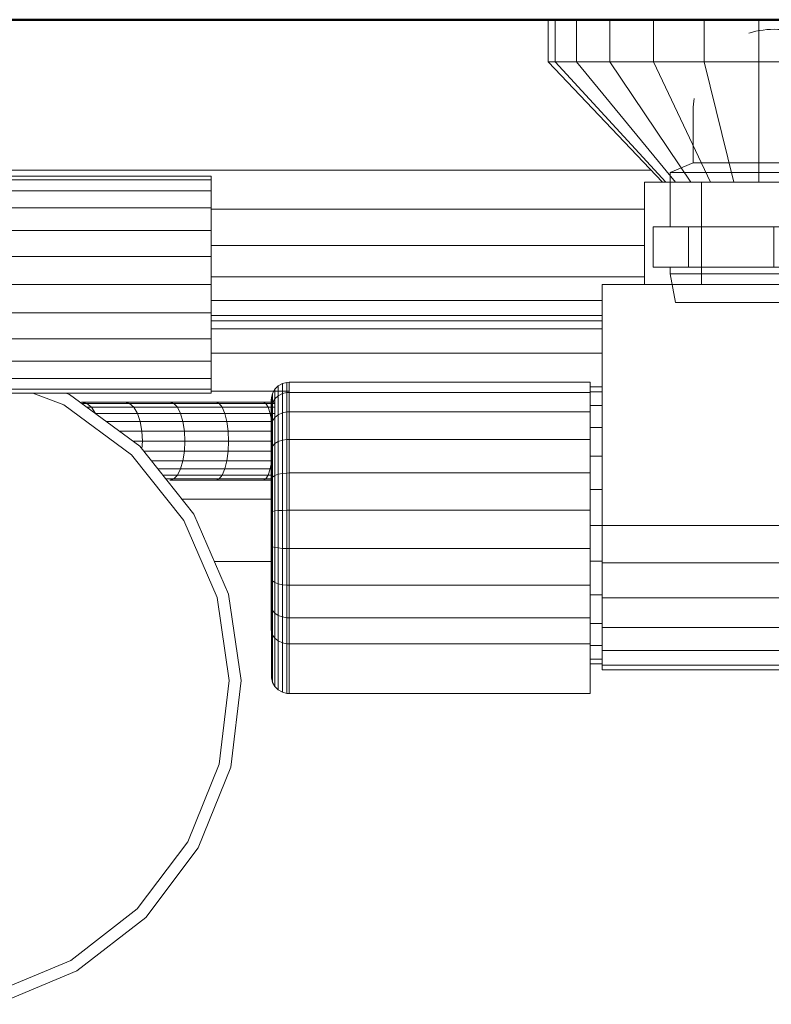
# Model space of a CAD drawing. Header units: millimetres. Extents: x -125 to 26481, y 4748 to 39818.
# Tile 99 of 104: x 23964 to 24089, y 35134 to 35298. Entities that reach past the tile are written whole.
import ezdxf

# ---------------------------------------------------------------- set-up
doc = ezdxf.new("R2010")
doc.units = ezdxf.units.MM
for name, color, linetype, lineweight in [('A-WALL-____-MCUT', 113, 'Continuous', 50), ('A-WALL-____-OTLN', 113, 'Continuous', 20), ('M-EQPM-____-OTLN', 50, 'Continuous', 20)]:
    doc.layers.add(name, color=color, linetype=linetype, lineweight=lineweight)

# ---------------------------------------------------------------- blocks, each defined once
blk = doc.blocks.new('Прямая форма - V line-610732-В_Этаж 02_Отопление')
at = {"layer": 'A-WALL-____-MCUT', "color": 9}
blk.add_line((1005, 100), (400, 100), dxfattribs=at)
blk = doc.blocks.new('Прямая форма - SW - 015-610733-В_Этаж 02_Отопление')
blk.add_blockref('Прямая форма - V line-610732-В_Этаж 02_Отопление', (0, 0))
blk = doc.blocks.new('Прямая форма - V line-610915-В_Этаж 02_Отопление')
at = {"layer": 'M-EQPM-____-OTLN', "color": 253}
for p, q in [((-110, 765), (-110, 758)), ((-108.81, 765), (-108.81, 758)), ((-105.31, 765), (-105.31, 758)), ((-99.75, 765), (-99.75, 758)), ((-92.5, 765), (-92.5, 758)), ((-84.06, 765), (-84.06, 758)), ((-75, 765), (-75, 758)), ((-108.81, 758), (-110, 758)), ((-110, 758), (-91, 738)), ((-105.31, 758), (-108.81, 758)), ((-108.81, 758), (-90.45, 738)), ((-99.75, 758), (-105.31, 758)), ((-105.31, 758), (-88.86, 738)), ((-92.5, 758), (-99.75, 758)), ((-99.75, 758), (-86.31, 738)), ((-84.06, 758), (-92.5, 758)), ((-92.5, 758), (-83, 738)), ((-75, 758), (-84.06, 758)), ((-84.06, 758), (-79.14, 738)), ((-65.94, 758), (-75, 758)), ((-75, 758), (-75, 738)), ((-205, 740), (-92.9, 740)), ((-205, 739), (-166, 739)), ((-205, 738.39), (-166, 738.39)), ((-166, 739), (-166, 738.39)), ((-166, 738.39), (-166, 736.59)), ((-94, 738), (-84.5, 738)), ((-94, 721), (-94, 738)), ((-84.5, 738), (-65.5, 738)), ((-84.5, 738), (-84.5, 721)), ((-166, 736.59), (-205, 736.59)), ((-166, 736.59), (-166, 733.73)), ((-205, 733.73), (-166, 733.73)), ((-166, 733.73), (-166, 730)), ((-166, 733.53), (-94, 733.53)), ((-205, 730), (-166, 730)), ((-166, 730), (-166, 725.66)), ((-166, 727.5), (-94, 727.5)), ((-205, 725.66), (-166, 725.66)), ((-166, 725.66), (-166, 721)), ((-166, 722.32), (-94, 722.32)), ((-205, 721), (-166, 721)), ((-166, 721), (-166, 716.34)), ((101, 721), (-101, 721)), ((-101, 721), (-101, 681)), ((-166, 718.35), (-101, 718.35)), ((-166, 716.34), (-206.13, 716.34)), ((-166, 716.34), (-166, 712)), ((-101, 715.85), (-166, 715.85)), ((-101, 715), (-166, 715)), ((-166, 713.64), (-101, 713.64)), ((-166, 712), (-209.81, 712)), ((-166, 708.27), (-166, 712)), ((-166, 708.27), (-239.91, 708.27)), ((-166, 709.64), (-101, 709.64)), ((-166, 705.41), (-166, 708.27)), ((-166, 705.41), (-239.87, 705.41)), ((-166, 703.61), (-166, 705.41)), ((-166, 703.61), (-239.85, 703.61)), ((-166, 703), (-166, 703.61)), ((-153, 703.28), (-166, 703.28)), ((-155.77, 702.94), (-155.38, 703.61)), ((-155.77, 702.94), (-155.38, 703.61)), ((-155.38, 703.61), (-154.83, 704.17)), ((-155.38, 703.61), (-154.83, 704.17)), ((-155.38, 702.02), (-155.38, 703.61)), ((-155.38, 703.61), (-155.38, 702.02)), ((-154.83, 704.17), (-154.15, 704.56)), ((-154.83, 704.17), (-154.15, 704.56)), ((-154.83, 702.53), (-154.83, 704.17)), ((-154.83, 704.17), (-154.83, 702.53)), ((-154.15, 704.56), (-153.39, 704.76)), ((-154.15, 704.56), (-153.39, 704.76)), ((-154.15, 702.9), (-154.15, 704.56)), ((-154.15, 704.56), (-154.15, 702.9)), ((-153.39, 704.76), (-153, 704.79)), ((-153.39, 704.76), (-153, 704.79)), ((-153.39, 703.09), (-153.39, 704.76)), ((-153.39, 704.76), (-153.39, 703.09)), ((-153, 704.79), (-103, 704.79)), ((-153, 704.79), (-153, 703.11)), ((-103, 704.79), (-103, 703.11)), ((-103, 704), (-101, 704)), ((-103, 703.22), (-101, 703.22)), ((-166, 703), (-239.84, 703)), ((-190.47, 701.01), (-195.61, 703)), ((-190.13, 703), (-189.51, 702.76)), ((-189.51, 702.76), (-177.85, 694.18)), ((-156, 701.79), (-155.97, 702.18)), ((-156, 701.79), (-155.97, 702.18)), ((-156, 700.32), (-156, 701.79)), ((-156, 701.79), (-156, 700.32)), ((-155.97, 702.18), (-155.77, 702.94)), ((-155.97, 702.18), (-155.77, 702.94)), ((-155.97, 700.68), (-155.97, 702.18)), ((-155.97, 702.18), (-155.97, 700.68)), ((-155.77, 701.39), (-155.77, 702.94)), ((-155.77, 702.94), (-155.77, 701.39)), ((-155.77, 701.39), (-155.38, 702.02)), ((-155.77, 701.39), (-155.38, 702.02)), ((-155.38, 702.02), (-154.83, 702.53)), ((-155.38, 702.02), (-155.38, 698.94)), ((-154.83, 702.53), (-154.15, 702.9)), ((-154.83, 702.53), (-154.83, 699.38)), ((-154.15, 702.9), (-153.39, 703.09)), ((-154.15, 702.9), (-154.15, 699.69)), ((-153.39, 703.09), (-153, 703.11)), ((-153.39, 703.09), (-153, 703.11)), ((-153.39, 703.09), (-153.39, 699.85)), ((-153, 703.11), (-103, 703.11)), ((-153, 703.11), (-153, 699.87)), ((-103, 703.11), (-103, 699.87)), ((-179.24, 692.74), (-190.47, 701.01)), ((-180.29, 701.5), (-187.5, 701.5)), ((-187.5, 701.5), (-186.66, 701.28)), ((-187.5, 701.28), (-186.66, 701.28)), ((-186.66, 701.28), (-179.54, 701.28)), ((-186.66, 701.28), (-185.87, 700.63)), ((-186.62, 700.63), (-185.87, 700.63)), ((-185.87, 700.63), (-178.85, 700.63)), ((-185.87, 700.63), (-185.2, 699.6)), ((-172.84, 701.5), (-180.29, 701.5)), ((-180.29, 701.5), (-179.54, 701.28)), ((-179.54, 701.28), (-172.19, 701.28)), ((-179.54, 701.28), (-178.85, 700.63)), ((-178.85, 700.63), (-171.59, 700.63)), ((-178.85, 700.63), (-178.25, 699.6)), ((-165.18, 701.5), (-172.84, 701.5)), ((-172.84, 701.5), (-172.19, 701.28)), ((-172.19, 701.28), (-164.64, 701.28)), ((-172.19, 701.28), (-171.59, 700.63)), ((-171.59, 700.63), (-164.13, 700.63)), ((-171.59, 700.63), (-171.08, 699.6)), ((-157.35, 701.5), (-165.18, 701.5)), ((-165.18, 701.5), (-164.64, 701.28)), ((-164.64, 701.28), (-156.92, 701.28)), ((-164.64, 701.28), (-164.13, 700.63)), ((-164.13, 700.63), (-156.51, 700.63)), ((-164.13, 700.63), (-163.7, 699.6)), ((-155.38, 701.5), (-157.35, 701.5)), ((-157.35, 701.5), (-156.92, 701.28)), ((-156.92, 701.28), (-155.38, 701.28)), ((-156.92, 701.28), (-156.51, 700.63)), ((-156.51, 700.63), (-155.38, 700.63)), ((-156.51, 700.63), (-156.16, 699.6)), ((-156, 700.32), (-155.97, 700.68)), ((-156, 700.32), (-155.97, 700.68)), ((-156, 697.49), (-156, 700.32)), ((-156, 700.32), (-156, 697.49)), ((-155.97, 700.68), (-155.77, 701.39)), ((-155.97, 700.68), (-155.77, 701.39)), ((-155.97, 697.8), (-155.97, 700.68)), ((-155.97, 700.68), (-155.97, 697.8)), ((-155.77, 698.4), (-155.77, 701.39)), ((-155.77, 701.39), (-155.77, 698.4)), ((-103, 700.92), (-101, 700.92)), ((-185.2, 699.6), (-178.25, 699.6)), ((-178.25, 699.6), (-171.08, 699.6)), ((-178.25, 699.6), (-177.8, 698.25)), ((-171.08, 699.6), (-163.7, 699.6)), ((-171.08, 699.6), (-170.68, 698.25)), ((-163.7, 699.6), (-156.16, 699.6)), ((-163.7, 699.6), (-163.37, 698.25)), ((-156.16, 699.6), (-155.38, 699.6)), ((-156.16, 699.6), (-155.89, 698.25)), ((-155.97, 697.8), (-155.77, 698.4)), ((-155.97, 697.8), (-155.77, 698.4)), ((-155.77, 698.4), (-155.38, 698.94)), ((-155.77, 698.4), (-155.77, 694.19)), ((-155.38, 698.94), (-154.83, 699.38)), ((-155.38, 698.94), (-155.38, 694.6)), ((-154.83, 699.38), (-154.15, 699.69)), ((-154.83, 699.38), (-154.83, 694.93)), ((-154.15, 699.69), (-153.39, 699.85)), ((-154.15, 699.69), (-154.15, 695.17)), ((-153.39, 699.85), (-153, 699.87)), ((-153.39, 699.85), (-153.39, 695.29)), ((-153, 699.87), (-103, 699.87)), ((-153, 699.87), (-153, 695.3)), ((-103, 699.87), (-103, 695.3)), ((-183.38, 698.25), (-177.8, 698.25)), ((-181.25, 696.68), (-177.51, 696.68)), ((-177.8, 698.25), (-170.68, 698.25)), ((-177.8, 698.25), (-177.51, 696.68)), ((-177.51, 696.68), (-170.43, 696.68)), ((-177.51, 696.68), (-177.41, 695)), ((-170.68, 698.25), (-163.37, 698.25)), ((-170.68, 698.25), (-170.43, 696.68)), ((-170.43, 696.68), (-163.16, 696.68)), ((-170.43, 696.68), (-170.35, 695)), ((-163.37, 698.25), (-155.89, 698.25)), ((-163.37, 698.25), (-163.16, 696.68)), ((-163.16, 696.68), (-155.77, 696.68)), ((-163.16, 696.68), (-163.09, 695)), ((-156, 697.49), (-155.97, 697.8)), ((-156, 697.49), (-155.97, 697.8)), ((-156, 693.5), (-156, 697.49)), ((-156, 697.49), (-156, 693.5)), ((-155.97, 693.73), (-155.97, 697.8)), ((-155.97, 697.8), (-155.97, 693.73)), ((-155.89, 698.25), (-155.77, 697.1)), ((-103, 697.26), (-101, 697.26)), ((-154.83, 694.93), (-154.15, 695.17)), ((-154.15, 695.17), (-153.39, 695.29)), ((-154.15, 695.17), (-154.15, 689.64)), ((-153.39, 695.29), (-153, 695.3)), ((-153.39, 695.29), (-153.39, 689.71)), ((-153, 695.3), (-103, 695.3)), ((-153, 695.3), (-153, 689.72)), ((-103, 695.3), (-103, 689.72)), ((-178.97, 695), (-177.41, 695)), ((-177.85, 694.18), (-168.84, 682.86)), ((-177.41, 695), (-177.48, 693.72)), ((-177.41, 695), (-170.35, 695)), ((-170.35, 695), (-170.43, 693.32)), ((-170.35, 695), (-163.09, 695)), ((-163.09, 695), (-163.16, 693.32)), ((-163.09, 695), (-155.77, 695)), ((-156, 693.5), (-155.97, 693.73)), ((-156, 693.5), (-155.97, 693.73)), ((-156, 688.62), (-156, 693.5)), ((-156, 693.5), (-156, 688.62)), ((-155.97, 693.73), (-155.77, 694.19)), ((-155.97, 693.73), (-155.77, 694.19)), ((-155.97, 688.77), (-155.97, 693.73)), ((-155.97, 693.73), (-155.97, 688.77)), ((-155.77, 694.19), (-155.38, 694.6)), ((-155.77, 694.19), (-155.77, 689.04)), ((-155.38, 694.6), (-154.83, 694.93)), ((-155.38, 694.6), (-155.38, 689.29)), ((-154.83, 694.93), (-154.83, 689.5)), ((-170.55, 681.83), (-179.24, 692.74)), ((-177.17, 693.32), (-170.43, 693.32)), ((-170.43, 693.32), (-170.68, 691.75)), ((-170.43, 693.32), (-163.16, 693.32)), ((-163.16, 693.32), (-163.37, 691.75)), ((-163.16, 693.32), (-155.77, 693.32)), ((-155.77, 692.9), (-155.89, 691.75)), ((-103, 692.5), (-101, 692.5)), ((-175.92, 691.75), (-170.68, 691.75)), ((-174.85, 690.4), (-171.08, 690.4)), ((-171.08, 690.4), (-171.59, 689.37)), ((-170.68, 691.75), (-171.08, 690.4)), ((-171.08, 690.4), (-163.7, 690.4)), ((-170.68, 691.75), (-163.37, 691.75)), ((-163.7, 690.4), (-164.13, 689.37)), ((-163.37, 691.75), (-163.7, 690.4)), ((-163.7, 690.4), (-156.16, 690.4)), ((-163.37, 691.75), (-155.89, 691.75)), ((-156.16, 690.4), (-156.51, 689.37)), ((-155.89, 691.75), (-156.16, 690.4)), ((-174.02, 689.37), (-171.59, 689.37)), ((-173.51, 688.72), (-172.19, 688.72)), ((-172.19, 688.72), (-172.84, 688.5)), ((-172.84, 688.5), (-165.18, 688.5)), ((-171.59, 689.37), (-172.19, 688.72)), ((-172.19, 688.72), (-164.64, 688.72)), ((-171.59, 689.37), (-164.13, 689.37)), ((-164.64, 688.72), (-165.18, 688.5)), ((-165.18, 688.5), (-157.35, 688.5)), ((-164.13, 689.37), (-164.64, 688.72)), ((-164.64, 688.72), (-156.92, 688.72)), ((-164.13, 689.37), (-156.51, 689.37)), ((-156.92, 688.72), (-157.35, 688.5)), ((-157.35, 688.5), (-155.77, 688.5)), ((-156.51, 689.37), (-156.92, 688.72)), ((-156.92, 688.72), (-155.77, 688.72)), ((-156.51, 689.37), (-155.77, 689.37)), ((-156, 688.62), (-155.97, 688.77)), ((-156, 688.62), (-155.97, 688.77)), ((-156, 683.21), (-156, 688.62)), ((-156, 688.62), (-156, 683.21)), ((-155.97, 688.77), (-155.77, 689.04)), ((-155.97, 688.77), (-155.77, 689.04)), ((-155.97, 683.25), (-155.97, 688.77)), ((-155.97, 688.77), (-155.97, 683.25)), ((-155.77, 689.04), (-155.38, 689.29)), ((-155.77, 689.04), (-155.77, 683.33)), ((-155.38, 689.29), (-154.83, 689.5)), ((-155.38, 689.29), (-155.38, 683.41)), ((-154.83, 689.5), (-154.15, 689.64)), ((-154.83, 689.5), (-154.83, 683.46)), ((-154.15, 689.64), (-153.39, 689.71)), ((-154.15, 689.64), (-154.15, 683.51)), ((-153.39, 689.71), (-153, 689.72)), ((-153.39, 689.71), (-153.39, 683.53)), ((-153, 689.72), (-103, 689.72)), ((-153, 689.72), (-153, 683.53)), ((-103, 689.72), (-103, 683.53)), ((-103, 686.95), (-101, 686.95)), ((-155.77, 685.35), (-170.83, 685.35)), ((-168.84, 682.86), (-163.09, 669.58)), ((-156, 683.21), (-155.97, 683.25)), ((-156, 683.21), (-155.97, 683.25)), ((-156, 677.64), (-156, 683.21)), ((-156, 683.21), (-156, 677.64)), ((-155.97, 683.25), (-155.77, 683.33)), ((-155.97, 683.25), (-155.77, 683.33)), ((-155.97, 677.58), (-155.97, 683.25)), ((-155.97, 683.25), (-155.97, 677.58)), ((-155.77, 683.33), (-155.38, 683.41)), ((-155.77, 683.33), (-155.77, 677.46)), ((-155.38, 683.41), (-154.83, 683.46)), ((-155.38, 683.41), (-155.38, 677.35)), ((-154.83, 683.46), (-154.15, 683.51)), ((-154.83, 683.46), (-154.83, 677.26)), ((-154.15, 683.51), (-153.39, 683.53)), ((-154.15, 683.51), (-154.15, 677.2)), ((-153.39, 683.53), (-153, 683.53)), ((-153.39, 683.53), (-153.39, 677.16)), ((-153, 683.53), (-103, 683.53)), ((-153, 683.53), (-153, 677.16)), ((-103, 683.53), (-103, 677.16)), ((-165.01, 669.03), (-170.55, 681.83)), ((-103, 681), (-101, 681)), ((-101, 681), (101, 681)), ((-101, 674.79), (-101, 681)), ((-155.97, 677.58), (-156, 677.64)), ((-156, 677.64), (-156, 672.31)), ((-156, 672.31), (-156, 677.64)), ((-156, 677.64), (-155.97, 677.58)), ((-155.77, 677.46), (-155.97, 677.58)), ((-155.97, 677.58), (-155.97, 672.15)), ((-155.97, 672.15), (-155.97, 677.58)), ((-155.97, 677.58), (-155.77, 677.46)), ((-155.38, 677.35), (-155.77, 677.46)), ((-155.77, 677.46), (-155.77, 671.83)), ((-154.83, 677.26), (-155.38, 677.35)), ((-155.38, 677.35), (-155.38, 671.55)), ((-154.15, 677.2), (-154.83, 677.26)), ((-154.83, 677.26), (-154.83, 671.32)), ((-153.39, 677.16), (-154.15, 677.2)), ((-154.15, 677.2), (-154.15, 671.15)), ((-153, 677.16), (-153.39, 677.16)), ((-153.39, 677.16), (-153.39, 671.07)), ((-103, 677.16), (-153, 677.16)), ((-153, 677.16), (-153, 671.06)), ((-103, 677.16), (-103, 671.06)), ((-155.77, 675), (-165.44, 675)), ((-155.77, 675), (-165.44, 675)), ((-103, 675.05), (-101, 675.05)), ((-101, 669), (-101, 674.79)), ((-101, 674.79), (101, 674.79)), ((-156, 672.31), (-155.97, 672.15)), ((-156, 672.31), (-156, 667.59)), ((-156, 667.59), (-156, 672.31)), ((-156, 672.31), (-155.97, 672.15)), ((-155.97, 672.15), (-155.77, 671.83)), ((-155.97, 672.15), (-155.97, 667.34)), ((-155.97, 667.34), (-155.97, 672.15)), ((-155.97, 672.15), (-155.77, 671.83)), ((-155.77, 671.83), (-155.38, 671.55)), ((-155.77, 671.83), (-155.77, 666.85)), ((-155.38, 671.55), (-154.83, 671.32)), ((-155.38, 671.55), (-155.38, 666.41)), ((-154.83, 671.32), (-154.15, 671.15)), ((-154.83, 671.32), (-154.83, 666.06)), ((-154.15, 671.15), (-153.39, 671.07)), ((-154.15, 671.15), (-154.15, 665.8)), ((-153.39, 671.07), (-153, 671.06)), ((-153.39, 671.07), (-153.39, 665.67)), ((-153, 671.06), (-103, 671.06)), ((-153, 671.06), (-153, 665.66)), ((-103, 671.06), (-103, 665.66)), ((-163, 655.23), (-165.01, 669.03)), ((-163.09, 669.58), (-161, 655.25)), ((-103, 669.5), (-101, 669.5)), ((-101, 664.03), (-101, 669)), ((101, 669), (-101, 669)), ((-156, 667.59), (-155.97, 667.34)), ((-156, 667.59), (-156, 663.68)), ((-156, 663.68), (-156, 667.59)), ((-156, 667.59), (-155.97, 667.34)), ((-155.97, 667.34), (-155.77, 666.85)), ((-155.97, 667.34), (-155.97, 663.38)), ((-155.97, 663.38), (-155.97, 667.34)), ((-155.97, 667.34), (-155.77, 666.85)), ((-155.77, 666.85), (-155.38, 666.41)), ((-155.77, 666.85), (-155.77, 662.79)), ((-155.38, 666.41), (-154.83, 666.06)), ((-155.38, 666.41), (-155.38, 662.26)), ((-154.83, 666.06), (-154.15, 665.8)), ((-154.83, 666.06), (-154.83, 661.82)), ((-154.15, 665.8), (-153.39, 665.67)), ((-154.15, 665.8), (-154.15, 661.52)), ((-153.39, 665.67), (-153, 665.66)), ((-153.39, 665.67), (-153.39, 661.36)), ((-153, 665.66), (-103, 665.66)), ((-153, 665.66), (-153, 661.34)), ((-103, 665.66), (-103, 661.34)), ((-103, 664.74), (-101, 664.74)), ((-101, 660.22), (-101, 664.03)), ((101, 664.03), (-101, 664.03)), ((-156, 663.68), (-155.97, 663.38)), ((-156, 663.68), (-155.97, 663.38)), ((-155.97, 663.38), (-155.77, 662.79)), ((-155.97, 663.38), (-155.97, 655.69)), ((-155.77, 662.79), (-155.38, 662.26)), ((-155.77, 662.79), (-155.77, 654.93)), ((-155.38, 662.26), (-154.83, 661.82)), ((-155.38, 662.26), (-155.38, 654.25)), ((-154.83, 661.82), (-154.15, 661.52)), ((-154.83, 661.82), (-154.83, 653.7)), ((-154.15, 661.52), (-153.39, 661.36)), ((-154.15, 661.52), (-154.15, 653.31)), ((-153.39, 661.36), (-153, 661.34)), ((-153.39, 661.36), (-153.39, 653.11)), ((-153, 661.34), (-103, 661.34)), ((-153, 661.34), (-153, 653.08)), ((-103, 661.34), (-103, 653.08)), ((-103, 661.08), (-101, 661.08)), ((-101, 657.82), (-101, 660.22)), ((101, 660.22), (-101, 660.22)), ((-103, 658.78), (-101, 658.78)), ((-103, 658), (-101, 658)), ((-101, 657), (-101, 657.82)), ((101, 657.82), (-101, 657.82)), ((101, 657), (-101, 657)), ((-164.66, 641.38), (-163, 655.23)), ((-161, 655.25), (-162.73, 640.88)), ((-155.97, 655.69), (-155.77, 654.93)), ((-155.77, 654.93), (-155.38, 654.25)), ((-155.38, 654.25), (-154.83, 653.7)), ((-154.83, 653.7), (-154.15, 653.31)), ((-154.15, 653.31), (-153.39, 653.11)), ((-153.39, 653.11), (-153, 653.08)), ((-153, 653.08), (-103, 653.08)), ((-169.88, 628.45), (-164.66, 641.38)), ((-162.73, 640.88), (-168.14, 627.46)), ((-178.29, 617.32), (-169.88, 628.45)), ((-168.14, 627.46), (-176.86, 615.91)), ((-189.31, 608.77), (-178.29, 617.32)), ((-176.86, 615.91), (-188.3, 607.04)), ((-201.65, 603.61), (-189.31, 608.77)), ((-188.3, 607.04), (-201.65, 601.46))]:
    blk.add_line(p, q, dxfattribs=at)
blk = doc.blocks.new('Прямая форма - FU - 055-610916-В_Этаж 02_Отопление')
blk.add_blockref('Прямая форма - V line-610915-В_Этаж 02_Отопление', (0, 0))
blk = doc.blocks.new('V line_ifc_RVT-1-В_Этаж 02_Отопление')
at = {"layer": 'A-WALL-____-OTLN', "color": 253, "lineweight": 20, "rotation": 180}
blk.add_blockref('Прямая форма - SW - 015-610733-В_Этаж 02_Отопление', (40703.24, 35397.63), dxfattribs=at)
at = {"layer": 'M-EQPM-____-OTLN', "color": 253, "lineweight": 20}
blk.add_blockref('Прямая форма - FU - 055-610916-В_Этаж 02_Отопление', (39903.24, 34532.63), dxfattribs=at)
blk = doc.blocks.new('VTp_724_0 Водорозетка двойная - VTp_724_0-V26-В_Этаж 02_Отопление')
at = {"layer": 'M-EQPM-____-OTLN'}
for p, q in [((-88.85, 32), (-89.75, 27.2)), ((-56.15, 32), (-88.85, 32)), ((-55.25, 27.2), (-56.15, 32)), ((56.15, 32), (55.25, 27.2)), ((88.85, 32), (56.15, 32)), ((89.75, 27.2), (88.85, 32)), ((-89.75, 27.2), (-89.75, 26.1)), ((-55.25, 27.2), (-89.75, 27.2)), ((-55.25, 26.1), (-55.25, 27.2)), ((55.25, 27.2), (55.25, 26.1)), ((89.75, 27.2), (55.25, 27.2)), ((89.75, 26.1), (89.75, 27.2)), ((-92.58, 26.1), (-86.7, 26.1)), ((-92.58, 19.4), (-92.58, 26.1)), ((-86.7, 26.1), (-72.5, 26.1)), ((-86.7, 19.4), (-86.7, 26.1)), ((-72.5, 26.1), (-58.3, 26.1)), ((-72.5, 19.4), (-72.5, 26.1)), ((-58.3, 26.1), (-52.42, 26.1)), ((-58.3, 26.1), (-58.3, 19.4)), ((-52.42, 19.4), (-52.42, 26.1)), ((52.42, 26.1), (58.3, 26.1)), ((52.42, 19.4), (52.42, 26.1)), ((58.3, 26.1), (72.5, 26.1)), ((58.3, 19.4), (58.3, 26.1)), ((72.5, 26.1), (86.7, 26.1)), ((72.5, 19.4), (72.5, 26.1)), ((86.7, 26.1), (92.58, 26.1)), ((86.7, 26.1), (86.7, 19.4)), ((92.58, 19.4), (92.58, 26.1)), ((-86.7, 19.4), (-92.58, 19.4)), ((-89.75, 19.4), (-89.75, 10.4)), ((-72.5, 19.4), (-86.7, 19.4)), ((-58.3, 19.4), (-72.5, 19.4)), ((-52.42, 19.4), (-58.3, 19.4)), ((-55.25, 11), (-55.25, 19.4)), ((58.3, 19.4), (52.42, 19.4)), ((55.25, 19.4), (55.25, 11)), ((72.5, 19.4), (58.3, 19.4)), ((86.7, 19.4), (72.5, 19.4)), ((92.58, 19.4), (86.7, 19.4)), ((89.75, 10.4), (89.75, 19.4)), ((-89.75, 10.4), (-85.9, 8.8)), ((-55.99, 10.4), (-89.75, 10.4)), ((55.99, 11), (-55.99, 11)), ((-55.99, 11), (-55.99, 10.4)), ((55.99, 10.4), (55.99, 11)), ((89.75, 10.4), (55.99, 10.4)), ((85.9, 8.8), (89.75, 10.4)), ((-85.9, 8.8), (-85.9, 0)), ((-60.07, 8.8), (-85.9, 8.8)), ((-60.07, 8.8), (-60.07, 8)), ((85.9, 8.8), (60.07, 8.8)), ((60.07, 8), (60.07, 8.8)), ((85.9, 0), (85.9, 8.8)), ((-60.07, 8), (-45.3, 8)), ((-59.1, 0), (-59.1, 8)), ((-45.3, 8), (-38.02, 0)), ((-36, 2.23), (-41.25, 8)), ((-41.25, 8), (-30.75, 8)), ((-30.75, 8), (-36, 2.23)), ((-33.98, 0), (-26.7, 8)), ((-26.7, 8), (-9.3, 8)), ((-9.3, 8), (-2.02, 0)), ((0, 2.23), (-5.25, 8)), ((-5.25, 8), (5.25, 8)), ((5.25, 8), (0, 2.23)), ((2.02, 0), (9.3, 8)), ((9.3, 8), (26.7, 8)), ((26.7, 8), (33.98, 0)), ((30.75, 8), (41.25, 8)), ((36, 2.23), (30.75, 8)), ((41.25, 8), (36, 2.23)), ((38.02, 0), (45.3, 8)), ((45.3, 8), (60.07, 8)), ((59.1, 8), (59.1, 0)), ((-38.02, 0), (-45.3, -8)), ((-26.7, -8), (-33.98, 0)), ((-2.02, 0), (-9.3, -8)), ((9.3, -8), (2.02, 0)), ((33.98, 0), (26.7, -8)), ((45.3, -8), (38.02, 0)), ((-41.25, -8), (-36, -2.23)), ((-36, -2.23), (-30.75, -8)), ((-5.25, -8), (0, -2.23)), ((0, -2.23), (5.25, -8)), ((30.75, -8), (36, -2.23)), ((36, -2.23), (41.25, -8)), ((-45.3, -8), (-62.98, -8)), ((-30.75, -8), (-41.25, -8)), ((-9.3, -8), (-26.7, -8)), ((5.25, -8), (-5.25, -8)), ((26.7, -8), (9.3, -8)), ((41.25, -8), (30.75, -8)), ((62.98, -8), (45.3, -8)), ((-66.71, -11), (66.71, -11))]:
    blk.add_line(p, q, dxfattribs=at)
for centre, radius, start, end in [((-212.07, 402.15), 421.7, 291.1285, 291.7236), ((212.07, 402.15), 421.7, 248.2764, 248.8715), ((-72.5, 0), 13.4, 180, 188.2152), ((-72.5, 0), 13.4, 351.8321, 360), ((-72.5, 0), 13.4, 352.5609, 0), ((72.5, 0), 13.4, 180, 187.4391), ((72.5, 0), 13.4, 180, 188.1679), ((72.5, 0), 13.4, 351.7848, 0), ((-72.5, 0), 13.4, 323.3436, 330.7909), ((72.5, 0), 13.4, 209.2091, 216.6564), ((-72.5, 0), 13.4, 322.9736, 327.3258), ((-72.5, 0), 13.4, 323.0818, 328.7777), ((72.5, 0), 13.4, 211.2223, 216.9182), ((72.5, 0), 13.4, 212.6742, 217.0264), ((-72.5, 0), 13.4, 296.8936, 306.3065), ((72.5, 0), 13.4, 233.6935, 243.1064), ((-72.5, 0), 13.4, 240, 293.6489), ((72.5, 0), 13.4, 246.3511, 288.109)]:
    blk.add_arc(centre, radius, start, end, dxfattribs=at)
for points in [[(-62.98, -8), (-63.51, -8.62), (-64.66, -9.75), (-65.99, -10.62), (-66.71, -11)], [(66.71, -11), (65.99, -10.62), (64.66, -9.75), (63.51, -8.62), (62.98, -8)]]:
    blk.add_open_spline(points, degree=3, dxfattribs=at)

msp = doc.modelspace()

# ---------------------------------------------------------------- block references
at = {"lineweight": 9}
msp.add_blockref('V line_ifc_RVT-1-В_Этаж 02_Отопление', (-15741.71, 0), dxfattribs=at)
at = {"layer": 'M-EQPM-____-OTLN', "rotation": 180.0000468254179}
msp.add_blockref('VTp_724_0 Водорозетка двойная - VTp_724_0-V26-В_Этаж 02_Отопление', (24161.54, 35282.64), dxfattribs=at)

doc.saveas('drawing.dxf')
